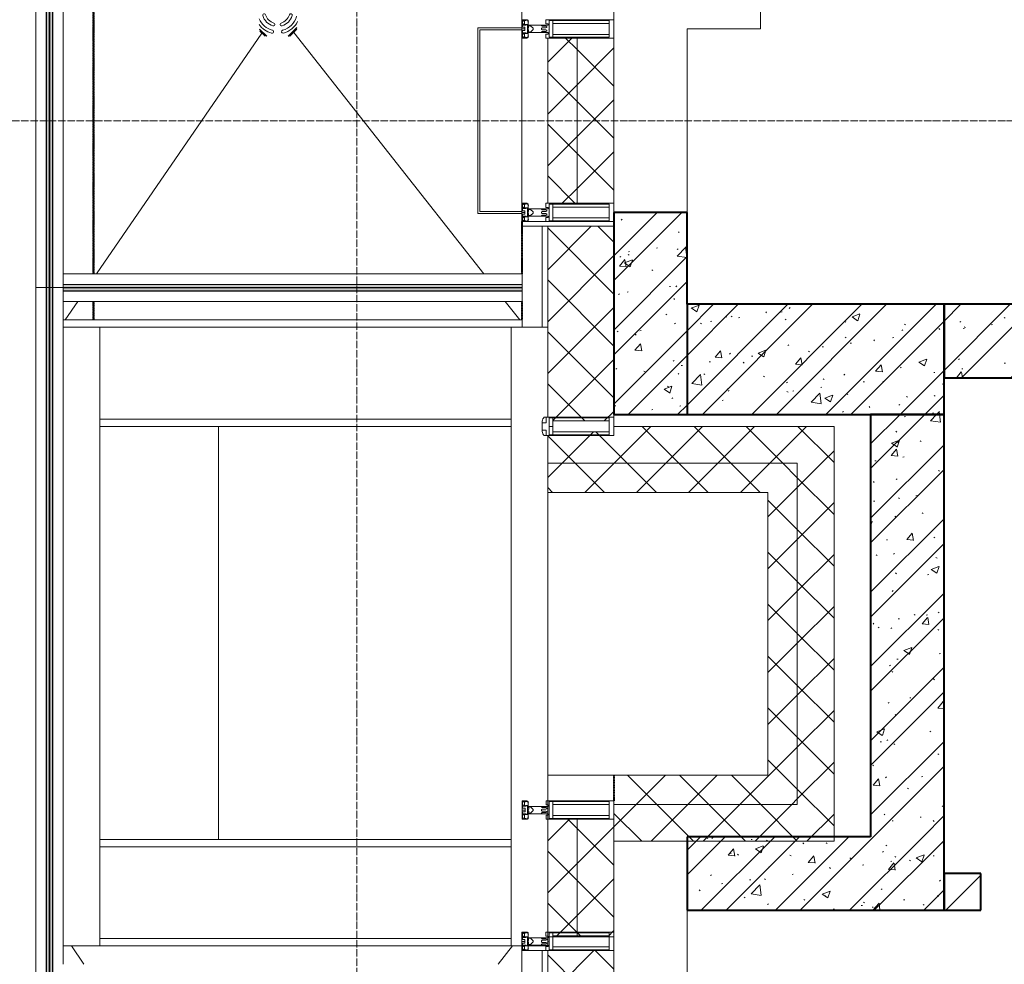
# Model space of a CAD drawing. Header units: millimetres. Extents: x 5617 to 132318, y 7718 to 193536.
# Tile 16 of 81: x 27142 to 29825, y 24002 to 26575. Entities that reach past the tile are written whole.
import ezdxf

# ---------------------------------------------------------------- set-up
doc = ezdxf.new("R2010")
doc.units = ezdxf.units.MM
for name, pattern in [('ADSK_Линия сетки', [25, 20, -2.5, 0, -2.5]), ('Линия сетки', [25, 20, -2.5, 0, -2.5]), ('Штрих_3_1_5_', [4.5, 3, -1.5]), ('Штриховая_ш3 п1_5', [4.5, 3, -1.5])]:
    doc.linetypes.add(name, pattern=pattern)
doc.layers.add('_Разделитель помещений_', color=4, linetype='Штриховая_ш3 п1_5', lineweight=40, true_color=0x00ffff)
for name, color, linetype, lineweight in [('Арматура трубопроводов', 7, 'Continuous', 18), ('Балясины', 7, 'Continuous', 30), ('Импосты витража', 7, 'Continuous', 18), ('Каркас несущий', 7, 'Continuous', 18), ('Колонны', 7, 'Continuous', 18), ('Ограждение', 7, 'Continuous', 18), ('Оси', 7, 'Continuous', 9), ('Перекрытия', 7, 'Continuous', 18), ('Поручни', 7, 'Continuous', 18), ('Сантехнические приборы', 7, 'Continuous', 18), ('Стены', 7, 'Continuous', 18), ('Стены разрез', 7, 'Continuous', 40), ('Стены штриховка', 7, 'Continuous', 40), ('Элементы узлов', 7, 'Continuous', 18)]:
    doc.layers.add(name, color=color, linetype=linetype, lineweight=lineweight)
pattern_1 = [(50, (0, 0), (218.62117, -19.1268), [22.86, -251.46]), (355, (0, 0), (-42.29187, 229.2684), [18.288, -201.168]), (100.451, (18.22, -1.6), (176.33107, 210.13963), [19.428, -213.708]), (46.184, (0, 60.96), (325.29495, -50.45164), [34.29, -377.19]), (96.636, (27.1, 56.76), (284.883, 296.9127), [29.142, -320.562]), (351.184, (0, 60.96), (284.8858, 296.9107), [27.432, -301.752]), (21, (30.48, 45.72), (181.93753, -122.71832), [22.86, -251.46]), (326, (30.48, 45.72), (74.16223, 221.0262), [18.288, -201.168]), (71.451, (45.64, 35.5), (256.10035, 98.30526), [19.428, -213.708]), (37.5, (0, 0), (3.70639, 101.465895), [3.353, -195.377, 3.353, -200.863, -201.93]), (37.5, (0, 0), (3.70639, 101.465895), [-402.946, 3.353, -198.577]), (7.5, (0, 0), (80.18358, 120.21653), [3.353, -113.081, 3.353, -190.805, -76.962]), (7.5, (0, 0), (80.18358, 120.21653), [-310.591, 3.353, -73.609]), (327.5, (-67.97, 0), (162.708646, -6.87497), [3.353, -72.847, 3.353, -234.391, -315.468]), (327.5, (-67.97, 0), (162.708646, -6.87497), [-313.944, 3.353, -312.115]), (317.5, (-98.45, 0), (177.75468, 30.51183), [3.353, -95.707, 3.353, -154.534, -224.028]), (317.5, (-98.45, 0), (177.75468, 30.51183), [-256.946, 3.353, -220.675])]
pattern_2 = [(45, (0, 0), (-101.02788, 101.02788), []), (45, (67.35, 0), (-101.02788, 101.02788), [])]
pattern_3 = [(45, (0, 0), (-70.71068, 70.71068), []), (135, (0, 0), (-70.71068, -70.71068), [])]

# ---------------------------------------------------------------- blocks, each defined once
blk = doc.blocks.new('135_SLK_K4_AR_rvt-1-МКСС_К4_L13_45_000_')
at = {"layer": 'Стены разрез', "lineweight": 9, "true_color": 0xaaaaaa}
h = blk.add_hatch(dxfattribs=at)
h.set_pattern_fill('FP_1', color=253, style=0, pattern_type=2)
h.set_pattern_definition(pattern_1)
h.paths.add_polyline_path([(96049.8, 25500), (96049.8, 26050), (95849.8, 26050), (95849.8, 25500)])
h = blk.add_hatch(dxfattribs=at)
h.set_pattern_fill('FP_2', color=253, style=0, pattern_type=2)
h.set_pattern_definition(pattern_2)
h.paths.add_polyline_path([(96049.8, 25500), (96049.8, 26050), (95849.8, 26050), (95849.8, 25500)])
h = blk.add_hatch(dxfattribs=at)
h.set_pattern_fill('FP_1', color=253, style=0, pattern_type=2)
h.set_pattern_definition(pattern_1)
h.paths.add_polyline_path([(96750, 25500), (96750, 25800), (96049.8, 25800), (96049.8, 25500), (96734.7, 25500)])
h = blk.add_hatch(dxfattribs=at)
h.set_pattern_fill('FP_2', color=253, style=0, pattern_type=2)
h.set_pattern_definition(pattern_2)
h.paths.add_polyline_path([(96750, 25500), (96750, 25800), (96049.8, 25800), (96049.8, 25500), (96734.7, 25500)])
h = blk.add_hatch(dxfattribs=at)
h.set_pattern_fill('FP_1', color=253, style=0, pattern_type=2)
h.set_pattern_definition(pattern_1)
h.paths.add_polyline_path([(98770, 25600), (98770, 25800), (96750, 25800), (96750, 25600), (98758.5, 25600)])
h = blk.add_hatch(dxfattribs=at)
h.set_pattern_fill('FP_2', color=253, style=0, pattern_type=2)
h.set_pattern_definition(pattern_2)
h.paths.add_polyline_path([(98770, 25600), (98770, 25800), (96750, 25800), (96750, 25600), (98758.5, 25600)])
h = blk.add_hatch(dxfattribs=at)
h.set_pattern_fill('FP_1', color=253, style=0, pattern_type=2)
h.set_pattern_definition(pattern_1)
h.paths.add_polyline_path([(96550, 24350), (96750, 24350), (96750, 25500), (96550, 25500), (96550, 25348.2)])
h = blk.add_hatch(dxfattribs=at)
h.set_pattern_fill('FP_2', color=253, style=0, pattern_type=2)
h.set_pattern_definition(pattern_2)
h.paths.add_polyline_path([(96550, 24350), (96750, 24350), (96750, 25500), (96550, 25500), (96550, 25348.2)])
h = blk.add_hatch(dxfattribs=at)
h.set_pattern_fill('FP_1', color=253, style=0, pattern_type=2)
h.set_pattern_definition(pattern_1)
h.paths.add_polyline_path([(96049.8, 24150), (96750, 24150), (96750, 24350), (96049.8, 24350), (96049.8, 24152.3)])
h = blk.add_hatch(dxfattribs=at)
h.set_pattern_fill('FP_2', color=253, style=0, pattern_type=2)
h.set_pattern_definition(pattern_2)
h.paths.add_polyline_path([(96049.8, 24150), (96750, 24150), (96750, 24350), (96049.8, 24350), (96049.8, 24152.3)])
h = blk.add_hatch(dxfattribs=at)
h.set_pattern_fill('FP_3', color=253, style=0, pattern_type=2)
h.set_pattern_definition([(45, (0, 0), (-70.71068, 70.71068), [])])
h.paths.add_polyline_path([(97650, 24150), (98770, 24150), (98770, 24250), (97650, 24250), (97650, 24152.3)])
h.paths.add_polyline_path([(96750, 24150), (96850, 24150), (96850, 24250), (96750, 24250), (96750, 24152.3)])
at = {"layer": '_Разделитель помещений_', "color": 131, "linetype": 'Штрих_3_1_5_', "true_color": 0xaaffff}
for p, q in [((94432.5, 32817.5), (94432.5, 25882.5)), ((94432.5, 25882.5), (94432.5, 32817.5)), ((95600, 26025), (95600, 25882.5)), ((95600, 26025), (95600, 25882.5)), ((94432.5, 25807.5), (94432.5, 25757.5)), ((94432.5, 25757.5), (94432.5, 25807.5)), ((95600, 25807.5), (95600, 25757.5)), ((95600, 25807.5), (95600, 25757.5)), ((95850, 24517.5), (95850, 24447.5))]:
    blk.add_line(p, q, dxfattribs=at)
at = {"layer": 'Перекрытия', "color": 253, "true_color": 0xaaaaaa}
for p, q in [((96249.8, 27825), (96249.8, 26550)), ((96249.8, 26550), (96049.8, 26550)), ((96049.8, 26550), (96049.8, 26050)), ((96049.8, 24150), (96049.8, 23650))]:
    blk.add_line(p, q, dxfattribs=at)
at = {"layer": 'Стены разрез', "color": 253, "true_color": 0xaaaaaa}
for p, q in [((95849.8, 26050), (95849.8, 25500)), ((96049.8, 26050), (95849.8, 26050)), ((96049.8, 25800), (96049.8, 26050)), ((96750, 25800), (96049.8, 25800)), ((98770, 25800), (96750, 25800)), ((96750, 25800), (96750, 25600)), ((96750, 25500), (96750, 25800)), ((96750, 25600), (98770, 25600)), ((95849.8, 25500), (96049.8, 25500)), ((96049.8, 25500), (96750, 25500)), ((96750, 25500), (96550, 25500)), ((96550, 25500), (96550, 24350)), ((96750, 24350), (96750, 25500)), ((96550, 24350), (96049.8, 24350)), ((96049.8, 24350), (96049.8, 24150)), ((96750, 24150), (96750, 24350)), ((96850, 24250), (96750, 24250)), ((96750, 24250), (96750, 24150)), ((96850, 24150), (96850, 24250)), ((96049.8, 24150), (96750, 24150)), ((96750, 24150), (96850, 24150))]:
    blk.add_line(p, q, dxfattribs=at)
at = {"layer": 'Стены штриховка', "color": 253, "true_color": 0xaaaaaa}
blk.add_line((96049.8, 25800), (96049.8, 25500), dxfattribs=at)
blk = doc.blocks.new('Ограждение - 18Lx18W-7431883-МКСС_К4_L13_45_000_')
at = {"layer": 'Балясины', "color": 253, "lineweight": 5, "true_color": 0xaaaaaa}
for p, q in [((9, 9), (-9, 9)), ((-9, 9), (-9, -9)), ((9, -9), (9, 9)), ((-9, -9), (9, -9))]:
    blk.add_line(p, q, dxfattribs=at)
blk = doc.blocks.new('Ограждение - Ограждение-5832313-МКСС_К4_L13_45_000_')
at = {"layer": 'Ограждение', "lineweight": 5}
h = blk.add_hatch(color=256, dxfattribs=at)
h.paths.add_polyline_path([(11554, 10445.5), (11562, 10445.5), (11562, 11758.5), (11554, 11758.5), (11554, 11144.1)])
h.paths.add_polyline_path([(11554, 11776.5), (11562, 11776.5), (11562, 13080.5), (11554, 13080.5), (11554, 12340)])
h.paths.add_polyline_path([(11554, 13098.5), (11562, 13098.5), (11562, 14411.5), (11554, 14411.5), (11554, 13535.9)])
h = blk.add_hatch(color=256, dxfattribs=at)
h.paths.add_polyline_path([(11563, 10445.5), (11571, 10445.5), (11571, 11758.5), (11563, 11758.5), (11563, 11144.1)])
h.paths.add_polyline_path([(11563, 11776.5), (11571, 11776.5), (11571, 13080.5), (11563, 13080.5), (11563, 12340)])
h.paths.add_polyline_path([(11563, 13098.5), (11571, 13098.5), (11571, 14411.5), (11563, 14411.5), (11563, 13535.9)])
at = {"layer": 'Поручни', "color": 253, "lineweight": 5, "true_color": 0xaaaaaa}
for p, q in [((11525, 10445.5), (11525, 14411.5)), ((11525, 14411.5), (11553.5, 14411.5)), ((11553.5, 13098.5), (11553.5, 14411.5)), ((11562, 14411.5), (11554, 14411.5)), ((11554, 14411.5), (11554, 13098.5)), ((11562, 13098.5), (11562, 14411.5)), ((11562, 14411.5), (11563, 14411.5)), ((11571, 14411.5), (11563, 14411.5)), ((11563, 14411.5), (11563, 13098.5)), ((11571, 13098.5), (11571, 14411.5)), ((11571.5, 13098.5), (11571.5, 14411.5)), ((11571.5, 14411.5), (11600, 14411.5)), ((11600, 14411.5), (11600, 10445.5)), ((11553.5, 11776.5), (11553.5, 13080.5)), ((11554, 13080.5), (11554, 11776.5)), ((11562, 11776.5), (11562, 13080.5)), ((11563, 13080.5), (11563, 11776.5)), ((11571, 11776.5), (11571, 13080.5)), ((11571.5, 11776.5), (11571.5, 13080.5)), ((11553.5, 10445.5), (11553.5, 11758.5)), ((11554, 11758.5), (11554, 10445.5)), ((11562, 10445.5), (11562, 11758.5)), ((11563, 11758.5), (11563, 10445.5)), ((11571, 10445.5), (11571, 11758.5)), ((11571.5, 10445.5), (11571.5, 11758.5)), ((11553.5, 10445.5), (11525, 10445.5)), ((11554, 10445.5), (11562, 10445.5)), ((11563, 10445.5), (11562, 10445.5)), ((11563, 10445.5), (11571, 10445.5)), ((11600, 10445.5), (11571.5, 10445.5))]:
    blk.add_line(p, q, dxfattribs=at)
at = {"rotation": 180}
for p in [(11562.5, 13089.5), (11562.5, 11767.5)]:
    blk.add_blockref('Ограждение - 18Lx18W-7431883-МКСС_К4_L13_45_000_', p, dxfattribs=at)
blk = doc.blocks.new('A_SLK_PAN_Type1 - Прямой тип панели-6537306-МКСС_К4_L13_45_000_')
at = {"layer": 'Колонны', "lineweight": 5}
for p, q in [((-252.5, 120), (252.5, 120)), ((-252.5, 0), (-252.5, 120)), ((-247.5, 115), (-247.5, 0)), ((247.5, 115), (-247.5, 115)), ((247.5, 0), (247.5, 115)), ((252.5, 120), (252.5, 0)), ((-247.5, 0), (-252.5, 0)), ((252.5, 0), (247.5, 0))]:
    blk.add_line(p, q, dxfattribs=at)
blk = doc.blocks.new('Rectangular Mullion - R_StandardFrame_50Wx250H-5861662-МКСС_К4_L13_45_000_')
at = {"layer": 'Импосты витража', "color": 253, "lineweight": 5, "true_color": 0xaaaaaa}
for p, q in [((95600, 26052.5), (95600, 26547.5)), ((95850, 26525), (95850, 26550)), ((95850, 26050), (95850, 26075)), ((95600, 26025), (95600, 26047.5)), ((95849.8, 26025), (95600, 26025))]:
    blk.add_line(p, q, dxfattribs=at)
blk = doc.blocks.new('Rectangular Mullion - 50Wx250H-2623690-МКСС_К4_L13_45_000_')
at = {"layer": 'Элементы узлов', "color": 253, "lineweight": 5, "true_color": 0xaaaaaa}
for p, q in [((-25, 65.2), (-25, 250)), ((-25, 250), (0, 250)), ((25, 250), (0, 250)), ((25, 65.2), (25, 250)), ((-23, 237.3), (0, 237.3)), ((-23, 237.3), (-23, 73.6)), ((-14.9, 84), (-14.9, 237.3)), ((23, 237.3), (0, 237.3)), ((14.9, 84), (14.9, 237.3)), ((23, 237.3), (23, 73.6)), ((0, 84), (-23, 84)), ((0, 84), (23, 84)), ((-14, 65.2), (-25, 65.2)), ((-0.5, 73.6), (-23, 73.6)), ((-14, 71.3), (-14, 65.2)), ((-10, 71.3), (-14, 71.3)), ((-10, 53), (-10, 71.3)), ((-8.7, 53), (-7, 54.7)), ((-7, 65.2), (-5.9, 67.3)), ((-7, 65.2), (-7, 54.7)), ((-4.1, 67.3), (-5.9, 67.3)), ((-4.1, 67.3), (-2.9, 65.1)), ((-2.9, 65.1), (-2.9, 54.6)), ((-1.3, 53), (-2.9, 54.6)), ((0.5, 73.6), (23, 73.6)), ((1.3, 53), (2.9, 54.6)), ((4.1, 67.3), (2.9, 65.1)), ((2.9, 65.1), (2.9, 54.6)), ((4.1, 67.3), (5.9, 67.3)), ((7, 65.2), (5.9, 67.3)), ((7, 65.2), (7, 54.7)), ((8.7, 53), (7, 54.7)), ((10, 71.3), (14, 71.3)), ((10, 53), (10, 71.3)), ((14, 71.3), (14, 65.2)), ((14, 65.2), (25, 65.2)), ((-8.7, 53), (-10, 53)), ((-10, 53), (-10, 17)), ((-8.5, 23), (-1.5, 30)), ((-1.5, 30), (0, 30)), ((0, 53), (-1.3, 53)), ((0, 53), (1.3, 53)), ((1.5, 30), (0, 30)), ((8.5, 23), (1.5, 30)), ((8.7, 53), (10, 53)), ((10, 53), (10, 17)), ((-23.8, 14.6), (-25, 14.2)), ((-25, 0), (-25, 14.2)), ((-22.3, 17), (-23.8, 17)), ((-23.8, 17), (-23.8, 14.6)), ((-22.5, 10.6), (-23.8, 14.6)), ((-22.5, 10.6), (-23.7, 9.9)), ((-23.7, 1.3), (-23.7, 9.9)), ((-23.7, 1.3), (-11.8, 1.3)), ((-23.2, 10.2), (-22.5, 8)), ((-22.5, 8), (-22.5, 4.5)), ((-21.3, 4.5), (-22.5, 4.5)), ((-22.3, 17), (-22.3, 16)), ((-22.3, 16), (-21.3, 16)), ((-19, 17.6), (-21.3, 16)), ((-21.3, 4.5), (-21.3, 6.5)), ((-21.3, 6.5), (-14.2, 6.5)), ((-18.4, 16.6), (-19, 17.6)), ((-7.4, 16.6), (-18.4, 16.6)), ((-14.2, 6.5), (-14.2, 4.5)), ((-13.2, 4.5), (-14.2, 4.5)), ((-13.2, 4.5), (-12.2, 7.2)), ((-12.7, 7.6), (-11.3, 11.4)), ((-12.7, 7.6), (-11.8, 6.9)), ((-12.2, 9), (-12.2, 14.8)), ((-12.2, 14.8), (0, 14.8)), ((-11.8, 1.3), (-11.8, 6.9)), ((-10.5, 11.2), (-11.3, 11.4)), ((-10.5, 1.5), (-10.5, 11.2)), ((-4.8, 1.5), (-10.5, 1.5)), ((-10, 17), (-7.5, 17)), ((-8.5, 18.5), (-8.5, 23)), ((-7.5, 18.5), (-8.5, 18.5)), ((-7.5, 17), (-7.5, 18.5)), ((-7.4, 18), (-7.4, 16.6)), ((-2.6, 18), (-7.4, 18)), ((0, 8), (-4.8, 8)), ((-4.8, 1.5), (-4.8, 8)), ((-2.6, 18), (-2.6, 16.8)), ((-2.6, 16.8), (0, 16.8)), ((2.6, 16.8), (0, 16.8)), ((0, 14.8), (0, 16.8)), ((0, 14.8), (0, 16.8)), ((12.2, 14.8), (0, 14.8)), ((0, 0), (0, 8)), ((0, 8), (4.8, 8)), ((0, 0), (0, 8)), ((2.6, 18), (2.6, 16.8)), ((2.6, 18), (7.4, 18)), ((4.8, 1.5), (4.8, 8)), ((4.8, 1.5), (10.5, 1.5)), ((7.4, 18), (7.4, 16.6)), ((7.4, 16.6), (18.4, 16.6)), ((7.5, 18.5), (8.5, 18.5)), ((7.5, 17), (7.5, 18.5)), ((10, 17), (7.5, 17)), ((8.5, 18.5), (8.5, 23)), ((10.5, 11.2), (11.3, 11.4)), ((10.5, 1.5), (10.5, 11.2)), ((12.7, 7.6), (11.3, 11.4)), ((12.7, 7.6), (11.8, 6.9)), ((11.8, 1.3), (11.8, 6.9)), ((23.7, 1.3), (11.8, 1.3)), ((12.2, 9), (12.2, 14.8)), ((13.2, 4.5), (12.2, 7.2)), ((13.2, 4.5), (14.2, 4.5)), ((21.3, 6.5), (14.2, 6.5)), ((14.2, 6.5), (14.2, 4.5)), ((18.4, 16.6), (19, 17.6)), ((19, 17.6), (21.3, 16)), ((22.3, 16), (21.3, 16)), ((21.3, 4.5), (21.3, 6.5)), ((21.3, 4.5), (22.5, 4.5)), ((22.3, 17), (22.3, 16)), ((22.3, 17), (23.8, 17)), ((22.5, 10.6), (23.8, 14.6)), ((22.5, 10.6), (23.7, 9.9)), ((23.2, 10.2), (22.5, 8)), ((22.5, 8), (22.5, 4.5)), ((23.7, 1.3), (23.7, 9.9)), ((23.8, 17), (23.8, 14.6)), ((23.8, 14.6), (25, 14.2)), ((25, 0), (25, 14.2)), ((-25, 0), (0, 0)), ((25, 0), (0, 0))]:
    blk.add_line(p, q, dxfattribs=at)
for centre, start, end in [((-0.5, 73.1), 360, 90), ((0.5, 73.1), 90, 180)]:
    blk.add_arc(centre, 0.5, start, end, dxfattribs=at)
blk = doc.blocks.new('Rectangular Mullion - R_StandardFrame_50Wx250H-5854537-МКСС_К4_L13_45_000_')
at = {"layer": 'Импосты витража', "color": 253, "lineweight": 5, "true_color": 0xaaaaaa}
for p, q in [((95850, 24040), (95850, 24077.5)), ((95600, 24040), (95600, 24052.5))]:
    blk.add_line(p, q, dxfattribs=at)
blk = doc.blocks.new('Rectangular Mullion - R_StandardFrame_50Wx250H-5822618-МКСС_К4_L13_45_000_')
at = {"layer": 'Импосты витража', "color": 253, "lineweight": 5, "true_color": 0xaaaaaa}
for p, q in [((95600, 27790), (95600, 27815)), ((95850, 26550), (95850, 27815)), ((95600, 26552.5), (95600, 26575))]:
    blk.add_line(p, q, dxfattribs=at)
blk = doc.blocks.new('HL_RU_balcony and terrace drain_HL5100T-A-200505 - HL_Трап для балконов и террас_HL5100T-7525323-МКСС_К4_L13_45_000_')
at = {"layer": 'Арматура трубопроводов', "color": 253, "lineweight": 5, "true_color": 0xaaaaaa}
for centre, radius, start, end in [((-29, 50.2), 4, 119.9633, 299.9633), ((0, 0), 62, 72.513, 119.9633), ((0, 0), 54, 60.0367, 119.9633), ((0, 0), 62, 150.0367, 189.0812), ((0, 0), 54, 150.0367, 201.9505), ((-50.2, 29), 4, 330.0367, 150.0367), ((-17.8, 33.6), 4, 117.8755, 297.8755), ((0, 0), 42, 62.1245, 117.8755), ((0, 0), 34, 62.1245, 117.8755), ((17.8, 33.6), 4, 242.1245, 62.1245), ((0, 0), 54, 330.0367, 29.9633), ((0, 0), 42, 152.1245, 207.8755), ((-33.6, 17.8), 4, 332.1245, 152.1245), ((0, 0), 34, 152.1245, 207.8755), ((33.6, 17.8), 4, 27.8755, 207.8755), ((0, 0), 34, 332.1245, 27.8755), ((0, 0), 42, 332.1245, 27.8755), ((0, 0), 62, 330.0367, 17.487), ((-33.6, -17.8), 4, 207.8755, 27.8755), ((33.6, -17.8), 4, 152.1245, 332.1245), ((-17.8, -33.6), 4, 62.1245, 242.1245), ((0, 0), 54, 247.4381, 299.9633), ((0, 0), 42, 242.1245, 297.8755), ((0, 0), 34, 242.1245, 297.8755), ((17.8, -33.6), 4, 297.8755, 117.8755), ((29, -50.2), 4, 299.9633, 119.9633), ((50.2, -29), 4, 150.0367, 330.0367), ((0, 0), 62, 260.9188, 299.9633)]:
    blk.add_arc(centre, radius, start, end, dxfattribs=at)
at = {"layer": 'Сантехнические приборы', "color": 253, "lineweight": 5, "true_color": 0xaaaaaa}
for p, q in [((-72.5, 3.6), (-72.5, 72.5)), ((2.7, 72.5), (-72.5, 72.5)), ((-70, 70), (-70, 1.1)), ((-70, 70), (5.2, 70)), ((6.2, 69), (-69, 69)), ((-69, 69), (-69, 0.1)), ((69, -28.1), (69, 6.2)), ((70, -27.3), (70, 5.2)), ((72.5, 2.7), (72.5, -24.6)), ((0.1, -69), (28.1, -69)), ((1.1, -70), (27.1, -70)), ((24.6, -72.5), (4.2, -72.5))]:
    blk.add_line(p, q, dxfattribs=at)
blk = doc.blocks.new('Ограждение - Ограждение-7575806-МКСС_К4_L13_45_000_')
at = {"layer": 'Ограждение', "lineweight": 5}
for points in [[(12850.2, 10445.5), (12850.2, 10453.5), (11600.2, 10453.5), (11600.2, 10445.5), (12635.5, 10445.5)], [(12850.2, 10436.5), (12850.2, 10444.5), (11600.2, 10444.5), (11600.2, 10436.5), (12635.5, 10436.5)]]:
    blk.add_hatch(color=256, dxfattribs=at).paths.add_polyline_path(points)
at = {"layer": 'Поручни', "color": 253, "lineweight": 5, "true_color": 0xaaaaaa}
for p, q in [((11600.2, 10482.5), (12850.2, 10482.5)), ((11600.2, 10454), (11600.2, 10482.5)), ((11600.2, 10454), (12850.2, 10454)), ((12850.2, 10453.5), (11600.2, 10453.5)), ((11600.2, 10453.5), (11600.2, 10445.5)), ((11600.2, 10444.5), (11600.2, 10445.5)), ((11600.2, 10445.5), (12850.2, 10445.5)), ((12850.2, 10444.5), (11600.2, 10444.5)), ((11600.2, 10444.5), (11600.2, 10436.5)), ((11600.2, 10436.5), (12850.2, 10436.5)), ((12850.2, 10445.5), (12850.2, 10453.5)), ((12850.2, 10436.5), (12850.2, 10444.5)), ((11600.2, 10436), (12850.2, 10436)), ((11600.2, 10407.5), (11600.2, 10436)), ((12850.2, 10407.5), (11600.2, 10407.5))]:
    blk.add_line(p, q, dxfattribs=at)
blk = doc.blocks.new('Ограждение - Ограждение-7575808-МКСС_К4_L13_45_000_')
at = {"layer": 'Ограждение', "lineweight": 5}
for points in [[(11562, 8564.5), (11562, 10445.5), (11554, 10445.5), (11554, 8564.5)], [(11571, 8564.5), (11571, 10445.5), (11563, 10445.5), (11563, 8564.5)]]:
    blk.add_hatch(color=256, dxfattribs=at).paths.add_polyline_path(points)
at = {"layer": 'Поручни', "color": 253, "lineweight": 5, "true_color": 0xaaaaaa}
for p, q in [((11525, 10445.5), (11525, 8564.5)), ((11525, 10445.5), (11553.5, 10445.5)), ((11553.5, 10445.5), (11553.5, 8564.5)), ((11562, 10445.5), (11554, 10445.5)), ((11554, 10445.5), (11554, 8564.5)), ((11562, 8564.5), (11562, 10445.5)), ((11562, 10445.5), (11563, 10445.5)), ((11571, 10445.5), (11563, 10445.5)), ((11563, 10445.5), (11563, 8564.5)), ((11571, 8564.5), (11571, 10445.5)), ((11571.5, 10445.5), (11571.5, 8564.5)), ((11571.5, 10445.5), (11600, 10445.5)), ((11600, 10337.5), (11600, 10445.5)), ((11600, 8602.5), (11600, 8652.5)), ((11553.5, 8564.5), (11525, 8564.5)), ((11554, 8564.5), (11562, 8564.5)), ((11563, 8564.5), (11562, 8564.5)), ((11563, 8564.5), (11571, 8564.5)), ((11600, 8564.5), (11571.5, 8564.5))]:
    blk.add_line(p, q, dxfattribs=at)
blk = doc.blocks.new('202_Перемычка_Уголок равнополочный - 202_Перемычка_Уголок равнополочный-7307855-МКСС_К4_L13_45_000_')
at = {"layer": 'Каркас несущий', "color": 253, "lineweight": 5, "true_color": 0xaaaaaa}
for p, q in [((-842.5, -50), (-842.5, 50)), ((-842.5, 50), (842.5, 50)), ((842.5, 50), (842.5, -50)), ((842.5, -50), (-842.5, -50))]:
    blk.add_line(p, q, dxfattribs=at)
blk = doc.blocks.new('202_Перемычка_Уголок равнополочный - 202_Перемычка_Уголок равнополочный-7460173-МКСС_К4_L13_45_000_')
at = {"layer": 'Каркас несущий', "color": 253, "lineweight": 5, "true_color": 0xaaaaaa}
for p, q in [((-842.5, -50), (-842.5, 50)), ((-842.5, 50), (842.5, 50)), ((842.5, 50), (842.5, -50)), ((547.5, -50), (-842.5, -50)), ((842.5, -50), (597.5, -50))]:
    blk.add_line(p, q, dxfattribs=at)
blk = doc.blocks.new('Rectangular Mullion - 50Wx250H-3927046-МКСС_К4_L13_45_000_')
at = {"layer": 'Элементы узлов', "color": 253, "lineweight": 5, "true_color": 0xaaaaaa}
for p, q in [((0, 250), (-25, 250)), ((-25, 250), (-25, 237.3)), ((-25, 65.2), (-25, 250)), ((-25, 250), (0, 250)), ((25, 250), (0, 250)), ((25, 250), (0, 250)), ((25, 237.3), (25, 250)), ((25, 65.2), (25, 250)), ((-23, 237.3), (0, 237.3)), ((-23, 237.3), (0, 237.3)), ((-23, 237.3), (-23, 73.6)), ((0, 237.3), (-14.9, 237.3)), ((-14.9, 237.3), (-14.9, 84)), ((-14.9, 84), (-14.9, 237.3)), ((14.9, 237.3), (0, 237.3)), ((0, 237.3), (23, 237.3)), ((23, 237.3), (0, 237.3)), ((14.9, 84), (14.9, 237.3)), ((14.9, 84), (14.9, 237.3)), ((23, 237.3), (23, 73.6)), ((0, 84), (-23, 84)), ((-23, 84), (-23, 73.6)), ((0, 84), (-23, 84)), ((-14.9, 84), (0, 84)), ((0, 84), (14.9, 84)), ((23, 84), (0, 84)), ((0, 84), (0, 73.6)), ((0, 84), (23, 84)), ((0, 73.6), (0, 84)), ((23, 73.6), (23, 84)), ((-25, 73.6), (-25, 65.2)), ((-25, 65.2), (-25, 60.2)), ((-10, 65.2), (-25, 65.2)), ((-25, 65.2), (-25, 60.2)), ((-25, 65.2), (-10, 65.2)), ((-10, 65.2), (-25, 65.2)), ((-23, 73.6), (0, 73.6)), ((0, 73.6), (-23, 73.6)), ((-0.5, 73.6), (-23, 73.6)), ((-10, 55), (-14, 55)), ((-14, 55), (-10, 55)), ((-10, 55), (-10, 65.2)), ((-10, 65.2), (-10, 55)), ((-10, 55), (-10, 65.2)), ((-10, 55), (0, 55)), ((0, 55), (-10, 55)), ((0, 73.6), (23, 73.6)), ((23, 73.6), (0, 73.6)), ((0, 55), (10, 55)), ((0, 55), (10, 55)), ((0.5, 73.6), (23, 73.6)), ((10, 65.2), (10, 55)), ((25, 65.2), (10, 65.2)), ((10, 55), (10, 65.2)), ((10, 65.2), (25, 65.2)), ((10, 65.2), (25, 65.2)), ((10, 55), (10, 65.2)), ((10, 55), (14, 55)), ((10, 55), (14, 55)), ((25, 65.2), (25, 73.6)), ((25, 65.2), (25, 60.2)), ((25, 60.2), (25, 65.2))]:
    blk.add_line(p, q, dxfattribs=at)
for centre, start, end in [((-14, 69.1), 218.9723, 270), ((-14, 69.1), 218.9723, 270), ((-14, 69.1), 218.9723, 270), ((14, 69.1), 270, 321.0277), ((14, 69.1), 270, 321.0277), ((14, 69.1), 270, 321.0277)]:
    blk.add_arc(centre, 14.1, start, end, dxfattribs=at)
blk = doc.blocks.new('Rectangular Mullion - R_InvisibleFrame_50Wx250H-7235172-МКСС_К4_L13_45_000_')
at = {"layer": 'Импосты витража', "color": 253, "lineweight": 5, "true_color": 0xaaaaaa}
for p, q in [((-25, -237.3), (-25, -73.6)), ((25, -73.6), (25, -237.3))]:
    blk.add_line(p, q, dxfattribs=at)
blk = doc.blocks.new('Rectangular Mullion - R_StandardFrame_50Wx250H-7237302-МКСС_К4_L13_45_000_')
at = {"layer": 'Импосты витража', "color": 253, "lineweight": 5, "true_color": 0xaaaaaa}
for p, q in [((-25, -250), (-25, -70)), ((25, -70), (25, -250)), ((25, -250), (-25, -250))]:
    blk.add_line(p, q, dxfattribs=at)
blk = doc.blocks.new('135_SLK_K4_AR_FCD_rvt-1-МКСС_К4_L13_45_000_')
at = {"layer": 'Стены разрез', "lineweight": 5, "true_color": 0xaaaaaa}
h = blk.add_hatch(dxfattribs=at)
h.set_pattern_fill('FP_4', color=253, style=0, pattern_type=2)
h.set_pattern_definition(pattern_3)
h.paths.add_polyline_path([(95750, 26075), (95750, 26525), (95670, 26525), (95670, 26075)])
h = blk.add_hatch(dxfattribs=at)
h.set_pattern_fill('FP_4', color=253, style=0, pattern_type=2)
h.set_pattern_definition(pattern_3)
h.paths.add_polyline_path([(95850, 26075), (95850, 26525), (95750, 26525), (95750, 26075)])
h = blk.add_hatch(dxfattribs=at)
h.set_pattern_fill('FP_4', color=253, style=0, pattern_type=2)
h.set_pattern_definition(pattern_3)
h.paths.add_polyline_path([(95837.5, 25482.4), (95837.5, 25492.5), (95850.2, 25492.5), (95850.2, 26012.5), (95670.2, 26012.5), (95670.2, 25492.5), (95673.8, 25492.5), (95673.8, 25490.5), (95684.2, 25490.5), (95684.2, 25482.4), (95786.1, 25482.4)])
h = blk.add_hatch(dxfattribs=at)
h.set_pattern_fill('FP_4', color=253, style=0, pattern_type=2)
h.set_pattern_definition(pattern_3)
h.paths.add_polyline_path([(96450.2, 25367.5), (96450.2, 25467.5), (95850.2, 25467.5), (95850.2, 25442.5), (95837.5, 25442.5), (95837.5, 25452.6), (95684.2, 25452.6), (95684.2, 25444.5), (95673.8, 25444.5), (95673.8, 25442.5), (95670.2, 25442.5), (95670.2, 25367.5), (96350.2, 25367.5)])
h = blk.add_hatch(dxfattribs=at)
h.set_pattern_fill('FP_4', color=253, style=0, pattern_type=2)
h.set_pattern_definition(pattern_3)
h.paths.add_polyline_path([(96270.2, 25287.5), (96350.2, 25287.5), (96350.2, 25367.5), (95670.2, 25367.5), (95670.2, 25287.5)])
h = blk.add_hatch(dxfattribs=at)
h.set_pattern_fill('FP_4', color=253, style=0, pattern_type=2)
h.set_pattern_definition(pattern_3)
h.paths.add_polyline_path([(96450.2, 24337.5), (96450.2, 25367.5), (96350.2, 25367.5), (96350.2, 24337.5)])
h = blk.add_hatch(dxfattribs=at)
h.set_pattern_fill('FP_4', color=253, style=0, pattern_type=2)
h.set_pattern_definition(pattern_3)
h.paths.add_polyline_path([(96350.2, 24437.5), (96350.2, 25287.5), (96270.2, 25287.5), (96270.2, 24437.5)])
h = blk.add_hatch(dxfattribs=at)
h.set_pattern_fill('FP_4', color=253, style=0, pattern_type=2)
h.set_pattern_definition(pattern_3)
h.paths.add_polyline_path([(96270.2, 24437.5), (96270.2, 24517.5), (95850.2, 24517.5), (95850.2, 24437.5)])
h = blk.add_hatch(dxfattribs=at)
h.set_pattern_fill('FP_4', color=253, style=0, pattern_type=2)
h.set_pattern_definition(pattern_3)
h.paths.add_polyline_path([(96350.2, 24337.5), (96350.2, 24437.5), (95850.2, 24437.5), (95850.2, 24337.5), (96270.2, 24337.5)])
h = blk.add_hatch(dxfattribs=at)
h.set_pattern_fill('FP_4', color=253, style=0, pattern_type=2)
h.set_pattern_definition(pattern_3)
h.paths.add_polyline_path([(95670.2, 24077.5), (95750.2, 24077.5), (95750.2, 24397.5), (95670.2, 24397.5), (95670.2, 24152.3)])
h = blk.add_hatch(dxfattribs=at)
h.set_pattern_fill('FP_4', color=253, style=0, pattern_type=2)
h.set_pattern_definition(pattern_3)
h.paths.add_polyline_path([(95850.2, 24077.5), (95850.2, 24397.5), (95750.2, 24397.5), (95750.2, 24077.5)])
h = blk.add_hatch(dxfattribs=at)
h.set_pattern_fill('FP_4', color=253, style=0, pattern_type=2)
h.set_pattern_definition(pattern_3)
h.paths.add_polyline_path([(95837.3, 23664.9), (95837.3, 23675), (95850, 23675), (95850, 24040), (95670, 24040), (95670, 23675), (95673.6, 23675), (95673.6, 23673), (95684, 23673), (95684, 23664.9), (95785.9, 23664.9)])
at = {"layer": 'Перекрытия', "color": 253, "lineweight": 5, "true_color": 0xaaaaaa}
for p, q in [((95599.8, 27815), (95599.8, 26552.5)), ((94440.7, 25882.5), (94891, 26538.5)), ((95495.6, 25882.5), (94978.4, 26540.6)), ((95599.8, 26547.5), (95599.8, 26052.5)), ((95599.8, 26047.5), (95599.8, 25882.5)), ((94354.9, 25757.5), (94389.3, 25807.5)), ((95593.8, 25757.5), (95554.5, 25807.5)), ((95599.8, 25807.5), (95599.8, 25757.5)), ((94772.6, 25467.5), (94772.6, 24342.5)), ((95670.2, 24517.5), (95850.2, 24517.5)), ((94406.5, 24002.5), (94372.1, 24052.5)), ((95535.1, 24002.5), (95574.3, 24052.5)), ((95599.8, 24052.5), (95599.8, 24002.5))]:
    blk.add_line(p, q, dxfattribs=at)
at = {"layer": 'Стены', "color": 253, "lineweight": 5, "true_color": 0xaaaaaa}
for p, q in [((94450, 25737.5), (95570.2, 25737.5)), ((95570.2, 25487.5), (94450, 25487.5)), ((94450, 25487.5), (95570.2, 25487.5)), ((95570.2, 25467.5), (94450, 25467.5)), ((94450, 24342.5), (95570.2, 24342.5)), ((94450, 24322.5), (95570.2, 24322.5)), ((95570.2, 24322.5), (94450, 24322.5)), ((95570.2, 24072.5), (94450, 24072.5))]:
    blk.add_line(p, q, dxfattribs=at)
at = {"layer": 'Стены разрез', "color": 253, "lineweight": 9, "true_color": 0xaaaaaa}
for p, q in [((95670, 26525), (95670, 26075)), ((95850, 26525), (95670, 26525)), ((95850, 26075), (95850, 26525)), ((95670, 26075), (95850, 26075)), ((95600.2, 26012.5), (95600.2, 25737.5)), ((95850.2, 26012.5), (95600.2, 26012.5)), ((95850.2, 25492.5), (95850.2, 26012.5)), ((95600.2, 25757.5), (94350.2, 25757.5)), ((94350.2, 25757.5), (94350.2, 25737.5)), ((95600.2, 25737.5), (95600.2, 25757.5)), ((94450, 25737.5), (95570.2, 25737.5)), ((96450.2, 25467.5), (95850.2, 25467.5)), ((96450.2, 25367.5), (96450.2, 25467.5)), ((96450.2, 25287.5), (96450.2, 25367.5)), ((95670.2, 25287.5), (96270.2, 25287.5)), ((96270.2, 25287.5), (96270.2, 24517.5)), ((96450.2, 24337.5), (96450.2, 25287.5)), ((96270.2, 24517.5), (95850.2, 24517.5)), ((95850.2, 24517.5), (95850.2, 24337.5)), ((95850.2, 24397.5), (95670.2, 24397.5)), ((95850.2, 24077.5), (95850.2, 24397.5)), ((95850.2, 24337.5), (96270.2, 24337.5)), ((96270.2, 24337.5), (96350.2, 24337.5)), ((96350.2, 24337.5), (96450.2, 24337.5)), ((95570.2, 24072.5), (94450, 24072.5)), ((95670.2, 24077.5), (95850.2, 24077.5)), ((94450, 24052.5), (95570.2, 24052.5)), ((95600, 24040), (95600, 23650)), ((95850, 24040), (95600, 24040)), ((95850, 23675), (95850, 24040))]:
    blk.add_line(p, q, dxfattribs=at)
at = {"layer": 'Стены штриховка', "color": 253, "lineweight": 9, "true_color": 0xaaaaaa}
for p, q in [((95750, 26075), (95750, 26525)), ((95655.2, 25737.5), (95655.2, 26012.5)), ((95670.2, 25737.5), (95670.2, 26012.5)), ((96350.2, 25367.5), (95670.2, 25367.5)), ((96350.2, 25367.5), (96350.2, 25287.5)), ((96350.2, 24437.5), (96350.2, 25287.5)), ((95850.2, 24437.5), (96270.2, 24437.5)), ((96350.2, 24437.5), (96270.2, 24437.5)), ((95750.2, 24077.5), (95750.2, 24397.5)), ((95655, 23664), (95655, 24040)), ((95670, 23675), (95670, 24040))]:
    blk.add_line(p, q, dxfattribs=at)
at = {"layer": 'Импосты витража', "color": 253, "lineweight": 5, "true_color": 0xaaaaaa}
for name in ['Rectangular Mullion - R_StandardFrame_50Wx250H-5822618-МКСС_К4_L13_45_000_', 'Rectangular Mullion - R_StandardFrame_50Wx250H-5861662-МКСС_К4_L13_45_000_', 'Rectangular Mullion - R_StandardFrame_50Wx250H-5854537-МКСС_К4_L13_45_000_']:
    blk.add_blockref(name, (0, 0), dxfattribs=at)
for name, p, rotation in [('Rectangular Mullion - 50Wx250H-2623690-МКСС_К4_L13_45_000_', (95600, 26550), 270), ('Rectangular Mullion - 50Wx250H-2623690-МКСС_К4_L13_45_000_', (95600, 26050), 270), ('Rectangular Mullion - 50Wx250H-3927046-МКСС_К4_L13_45_000_', (95600.2, 25467.5), 269.9999999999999), ('Rectangular Mullion - 50Wx250H-2623690-МКСС_К4_L13_45_000_', (95600.2, 24422.5), 269.9999999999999), ('Rectangular Mullion - 50Wx250H-2623690-МКСС_К4_L13_45_000_', (95600, 24065), 270)]:
    blk.add_blockref(name, p, dxfattribs=dict(at, rotation=rotation))
at = {"layer": 'Импосты витража', "color": 253, "lineweight": 5, "true_color": 0xaaaaaa, "extrusion": (0, 0, -1), "rotation": 270.0000000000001}
for name, p in [('Rectangular Mullion - R_InvisibleFrame_50Wx250H-7235172-МКСС_К4_L13_45_000_', (-95600.2, 25467.5)), ('Rectangular Mullion - R_StandardFrame_50Wx250H-7237302-МКСС_К4_L13_45_000_', (-95600.2, 24422.5))]:
    blk.add_blockref(name, p, dxfattribs=at)
at = {"layer": 'Каркас несущий', "color": 253, "lineweight": 5, "true_color": 0xaaaaaa}
for name, p, rotation in [('202_Перемычка_Уголок равнополочный - 202_Перемычка_Уголок равнополочный-7307855-МКСС_К4_L13_45_000_', (94400, 24895), 89.99999999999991), ('202_Перемычка_Уголок равнополочный - 202_Перемычка_Уголок равнополочный-7460173-МКСС_К4_L13_45_000_', (95620.2, 24895), 90.00000000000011)]:
    blk.add_blockref(name, p, dxfattribs=dict(at, rotation=rotation))
at = {"layer": 'Колонны', "color": 253, "lineweight": 5, "true_color": 0xaaaaaa, "rotation": 89.99999999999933}
blk.add_blockref('A_SLK_PAN_Type1 - Прямой тип панели-6537306-МКСС_К4_L13_45_000_', (95600, 26300), dxfattribs=at)
at = {"layer": 'Ограждение', "color": 253, "lineweight": 5, "true_color": 0xaaaaaa}
for name in ['Ограждение - Ограждение-5832313-МКСС_К4_L13_45_000_', 'Ограждение - Ограждение-7575806-МКСС_К4_L13_45_000_', 'Ограждение - Ограждение-7575808-МКСС_К4_L13_45_000_']:
    blk.add_blockref(name, (82750, 15400), dxfattribs=at)
at = {"layer": 'Сантехнические приборы', "color": 253, "lineweight": 5, "true_color": 0xaaaaaa, "rotation": 314.9999999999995}
blk.add_blockref('HL_RU_balcony and terrace drain_HL5100T-A-200505 - HL_Трап для балконов и террас_HL5100T-7525323-МКСС_К4_L13_45_000_', (94933.7, 26598.4), dxfattribs=at)

msp = doc.modelspace()

# ---------------------------------------------------------------- linework, layer by layer
at = {"layer": 'Оси', "linetype": 'Линия сетки'}
msp.add_line((28060.8, 12025.7), (28060.8, 33050), dxfattribs=at)
at = {"layer": 'Оси', "linetype": 'ADSK_Линия сетки'}
msp.add_line((69660.8, 26300), (25349.7, 26300), dxfattribs=at)

# ---------------------------------------------------------------- block references
at = {"lineweight": 5}
for name in ['135_SLK_K4_AR_FCD_rvt-1-МКСС_К4_L13_45_000_', '135_SLK_K4_AR_rvt-1-МКСС_К4_L13_45_000_']:
    msp.add_blockref(name, (-67089.2, 0), dxfattribs=at)

doc.saveas('drawing.dxf')
